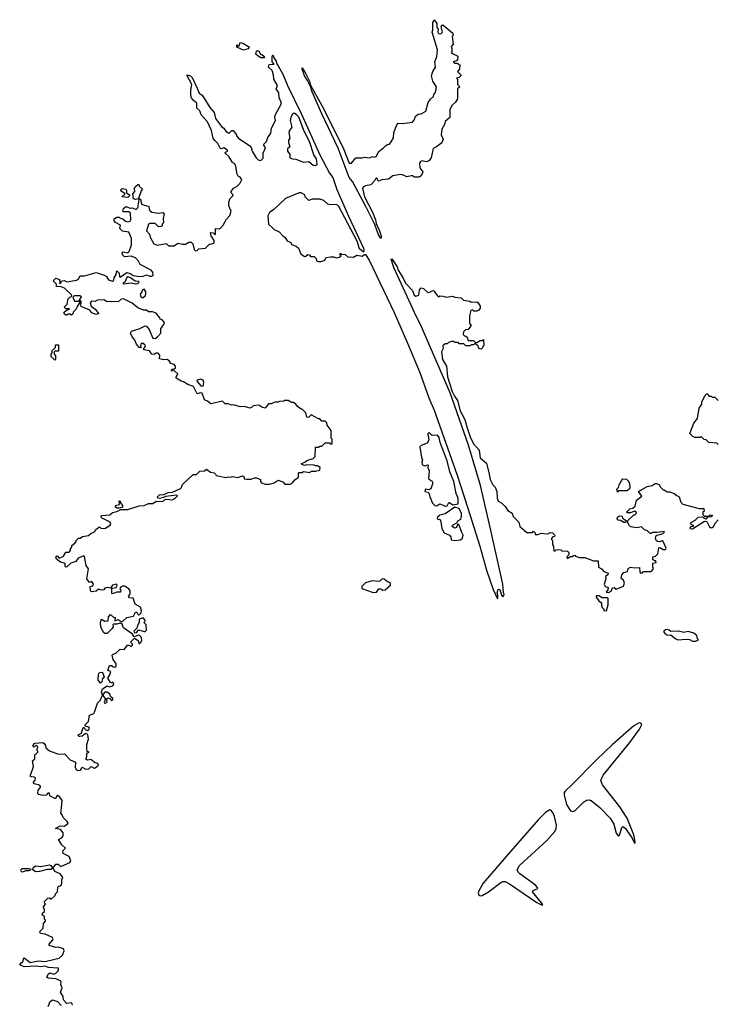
# Model space of a CAD drawing. Extents: x 2219101 to 2444320, y 201258 to 358766.
# Tile 187 of 256: x 2325352 to 2331752, y 301254 to 310280. Entities that reach past the tile are written whole.
import ezdxf

# ---------------------------------------------------------------- set-up
doc = ezdxf.new("R2010")
doc.units = 0

msp = doc.modelspace()

# ---------------------------------------------------------------- linework, layer by layer
at = {"layer": '0CON10XD'}
for points in [[(2328665, 308273.3), (2328645, 308306.7), (2328611.2, 308401.2), (2328528.5, 308568.5), (2328406.1, 308796.1), (2328374.8, 308834.8), (2328272.6, 309102.6), (2328125, 309416), (2328035, 309618.8), (2328018.8, 309668.8), (2327991.1, 309721.1), (2327965, 309766.2), (2327942.9, 309825), (2327945, 309840), (2327975, 309791.2), (2328012, 309715), (2328021.2, 309681.2), (2328125, 309494), (2328319.5, 309105), (2328375, 308963.8), (2328395, 308966.2), (2328437, 309013), (2328493, 309013), (2328515, 309020), (2328565, 309013.3), (2328585, 309026.7), (2328605, 309021.2), (2328622.5, 309025), (2328647, 309073), (2328693, 309107), (2328707.5, 309125), (2328725, 309136.7), (2328745, 309140), (2328760.5, 309159.5), (2328781.7, 309198.3), (2328783, 309247), (2328812.5, 309315), (2328825, 309330), (2328865, 309327.5), (2328955, 309340), (2328973.3, 309365), (2328983.6, 309396.4), (2329006.4, 309413.6), (2329035, 309416.7), (2329079.3, 309440.7), (2329100.5, 309519.5), (2329120, 309550), (2329147.5, 309575), (2329150, 309595), (2329167, 309613), (2329176.7, 309665), (2329141.2, 309715), (2329128.8, 309765), (2329143.3, 309805), (2329167.5, 309845), (2329160, 309895), (2329178.3, 309941.7), (2329186, 310005), (2329136.7, 310165), (2329143, 310187), (2329143.3, 310256.7), (2329155, 310280), (2329177.5, 310245), (2329178.3, 310208.3), (2329190, 310195), (2329187.5, 310165), (2329195, 310152.5), (2329215, 310150), (2329230, 310165), (2329217.5, 310215), (2329225, 310230), (2329235, 310232.5), (2329327, 310157), (2329327.5, 310135), (2329320, 310125), (2329330, 310055), (2329310, 310035), (2329317.5, 310015), (2329317.5, 309985), (2329310, 309975), (2329372.5, 309945), (2329370, 309915), (2329358.3, 309901.7), (2329330, 309895), (2329341.7, 309881.7), (2329365, 309880), (2329390, 309865), (2329387.5, 309825), (2329370, 309805), (2329400, 309775), (2329400, 309765), (2329385, 309750), (2329360, 309745), (2329370, 309735), (2329370, 309685), (2329390, 309665), (2329370, 309645), (2329370, 309555), (2329350, 309525), (2329317, 309493), (2329297.5, 309455), (2329297.5, 309382.5), (2329255, 309346.7), (2329249.5, 309320.5), (2329223.3, 309275), (2329220, 309225), (2329237.5, 309185), (2329225, 309150), (2329177, 309113), (2329145, 309100), (2329127.5, 309015), (2329105, 308987.5), (2329085, 308976.7), (2329045, 308986), (2329030.4, 308979.6), (2329020, 308965), (2329023.1, 308923.1), (2329050, 308885), (2329045, 308866.7), (2329025, 308843.3), (2329015, 308836.7), (2328975, 308836.7), (2328955, 308850), (2328945, 308850), (2328905, 308840.5), (2328865, 308857.8), (2328845, 308860), (2328775, 308848), (2328735, 308817.5), (2328675, 308813.3), (2328645, 308800), (2328637.5, 308805), (2328632.5, 308825), (2328625, 308828.8), (2328615, 308822.5), (2328608.3, 308801.7), (2328573.6, 308766.4), (2328525, 308756.2), (2328505, 308746.7), (2328496.2, 308735), (2328516.9, 308655), (2328590, 308515), (2328616.2, 308445), (2328621.2, 308411.2), (2328654, 308345), (2328671.2, 308285), (2328665, 308273.3)], [(2327405, 310002), (2327350, 310025), (2327343.3, 310035), (2327345, 310050), (2327351.7, 310041.7), (2327365, 310040), (2327375, 310070), (2327400, 310065), (2327450, 310035), (2327456.7, 310025), (2327448.3, 310011.7), (2327405, 310002)], [(2327595, 309930), (2327565, 309930), (2327540, 309945), (2327520, 309965), (2327525, 309990), (2327535, 309996.2), (2327545, 309990), (2327562.5, 309962.5), (2327575, 309960), (2327592.5, 309945), (2327600, 309935), (2327595, 309930)], [(2326301.7, 308538.3), (2326305, 308550), (2326325, 308567.5), (2326365, 308552.5), (2326385, 308556.7), (2326415, 308542.5), (2326425, 308542.5), (2326436.1, 308553.9), (2326447.5, 308627.5), (2326438.3, 308638.3), (2326415, 308631.2), (2326397, 308637), (2326390, 308685), (2326407.5, 308705), (2326410, 308715), (2326402.5, 308725), (2326413, 308747), (2326435, 308770), (2326445, 308770), (2326450, 308755), (2326480, 308725), (2326468.3, 308711.7), (2326441.7, 308641.7), (2326460, 308635), (2326470, 308590), (2326536.4, 308566.4), (2326543.3, 308535), (2326565, 308516.7), (2326625, 308507.5), (2326665, 308512.5), (2326676.4, 308496.4), (2326668.3, 308461.7), (2326671.7, 308418.3), (2326660, 308405), (2326658.3, 308391.7), (2326647, 308383), (2326625, 308382.5), (2326595, 308412.5), (2326545, 308412.5), (2326533.3, 308405), (2326516.7, 308345), (2326542.5, 308315), (2326550, 308285), (2326584.3, 308224.3), (2326615, 308214.3), (2326695, 308227.5), (2326718.3, 308208.3), (2326765, 308207.5), (2326805, 308232.5), (2326845, 308222.5), (2326875, 308222.5), (2326905, 308240), (2326925, 308240), (2326940, 308225), (2326953, 308173), (2326965, 308160), (2326980, 308165), (2326995, 308180), (2327056, 308184), (2327095, 308222.5), (2327116.1, 308223.9), (2327135.9, 308234.1), (2327136.7, 308255), (2327108.3, 308298.3), (2327102.5, 308325), (2327105, 308330), (2327127, 308327), (2327140, 308315), (2327145, 308310), (2327150, 308315), (2327150, 308365), (2327183, 308363), (2327195, 308370), (2327218.6, 308395), (2327250, 308450), (2327280, 308485), (2327292.5, 308525), (2327272.5, 308572.5), (2327270.8, 308605), (2327280.8, 308639.2), (2327307.5, 308665), (2327310, 308675), (2327293, 308693), (2327292.5, 308705), (2327312.5, 308735), (2327346.1, 308753.9), (2327371.7, 308778.3), (2327391.2, 308815), (2327376.4, 308836.4), (2327357, 308847), (2327347.5, 308865), (2327336.7, 308935), (2327325, 308960), (2327305, 308970), (2327271.2, 309025), (2327237.5, 309055), (2327240, 309065), (2327260, 309075), (2327260, 309085), (2327226.1, 309106.1), (2327205, 309097.5), (2327191.7, 309101.7), (2327170, 309145), (2327141.2, 309171.2), (2327128.8, 309195), (2327111.2, 309265), (2327076, 309345), (2327017.7, 309407.7), (2327003.6, 309443.6), (2326978.3, 309468.3), (2326976, 309516), (2326948.3, 309538.3), (2326930, 309565), (2326923.8, 309585), (2326923.8, 309635), (2326932.5, 309685), (2326887.5, 309765), (2326890, 309775), (2326920, 309765), (2326935, 309750), (2326982, 309652), (2326997.5, 309607.5), (2327025, 309587.5), (2327097.5, 309475), (2327135, 309430), (2327150, 309375), (2327202.3, 309302.3), (2327226, 309286), (2327245, 309257.5), (2327265, 309243.3), (2327275, 309240), (2327300, 309265), (2327310, 309265), (2327340, 309225), (2327340, 309215), (2327360, 309195), (2327463, 309123), (2327477, 309107), (2327483.9, 309073.9), (2327522.5, 309015), (2327540, 308995), (2327565, 308990), (2327585, 309010), (2327586, 309055), (2327606.7, 309105), (2327590, 309135), (2327616.1, 309163.9), (2327629.3, 309200.7), (2327655, 309240), (2327663.8, 309285), (2327700, 309355), (2327693.3, 309383.3), (2327696.7, 309405), (2327752, 309505), (2327750.8, 309525), (2327734, 309565), (2327730.5, 309610.5), (2327706.7, 309645), (2327716.4, 309676.4), (2327683.3, 309735), (2327681.2, 309775), (2327670, 309815), (2327634, 309845), (2327641.7, 309868.3), (2327687.5, 309872.5), (2327670, 309895), (2327667.5, 309945), (2327675, 309956.7), (2327687.7, 309927.7), (2327705, 309900), (2327711.2, 309871.2), (2327725, 309856), (2327765, 309779.2), (2327807.9, 309677.9), (2327935, 309420.8), (2328109.1, 309035), (2328194.3, 308874.3), (2328225, 308833.1), (2328262.3, 308722.3), (2328367.4, 308477.4), (2328505, 308186), (2328510, 308165), (2328505, 308150), (2328470.7, 308180.7), (2328448.5, 308248.5), (2328277.5, 308575), (2328255, 308586.2), (2328205, 308582), (2328178, 308588), (2328143.6, 308623.6), (2328105, 308633.8), (2328035, 308633.3), (2328005, 308622.5), (2327972.5, 308655), (2327967.5, 308675), (2327935, 308693.8), (2327915, 308693.8), (2327789.6, 308640.4), (2327685, 308538.8), (2327645, 308513.3), (2327628.3, 308481.7), (2327634, 308405), (2327675, 308367.5), (2327686.4, 308356.4), (2327732.5, 308335), (2327765, 308300), (2327785, 308287.5), (2327805, 308252.5), (2327838.3, 308238.3), (2327845, 308220), (2327890, 308205), (2327910, 308185), (2327930, 308135), (2327965, 308110), (2327978.3, 308111.7), (2327995, 308127.5), (2328010, 308125), (2328020, 308110), (2328055, 308110), (2328071.7, 308091.7), (2328075, 308070), (2328093.6, 308063.6), (2328115, 308062.5), (2328148.3, 308071.7), (2328165, 308100), (2328205, 308107.5), (2328235, 308107.5), (2328255, 308097.5), (2328287, 308103), (2328300, 308115), (2328290, 308125), (2328295, 308140), (2328305, 308130), (2328337, 308127), (2328365, 308102.5), (2328385, 308107.5), (2328415, 308102.5), (2328445, 308122.5), (2328495, 308112.5), (2328515, 308127.5), (2328525, 308126.2), (2328557.3, 308075), (2328786.1, 307596.1), (2328910.4, 307315), (2329024.5, 307045), (2329106.9, 306815), (2329155, 306701.2), (2329364.6, 306105), (2329463, 305803), (2329573.1, 305453.1), (2329635, 305233.3), (2329696.7, 305055), (2329735, 304970), (2329740, 304975), (2329740, 305005), (2329732.5, 305025), (2329741.7, 305058.3), (2329757, 305057), (2329773, 305003), (2329785, 304990), (2329795, 305000), (2329796.4, 305013.6), (2329790, 305025), (2329783.3, 305105), (2329672.2, 305612.2), (2329579.9, 306009.9), (2329470.9, 306380.9), (2329300, 306860), (2329179.2, 307140.8), (2329030, 307485), (2328992.7, 307555), (2328785, 308008.8), (2328760, 308085), (2328765, 308086.7), (2328814, 308015), (2328823.4, 307983.4), (2328867.5, 307917.5), (2328890.6, 307865), (2328955, 307797.5), (2328970, 307755), (2328985, 307746), (2329013.3, 307755), (2329018.8, 307805), (2329035, 307823.3), (2329057.5, 307815), (2329095, 307780), (2329120, 307785), (2329143.6, 307796.4), (2329155, 307792.5), (2329180.7, 307750.7), (2329195, 307740), (2329205, 307747.5), (2329233, 307747), (2329265, 307737.5), (2329323, 307747), (2329345, 307736.7), (2329401.7, 307731.7), (2329425, 307707.5), (2329481.7, 307698.3), (2329495, 307690), (2329545, 307693.3), (2329557.5, 307685), (2329576.7, 307655), (2329576.7, 307635), (2329565, 307617.5), (2329545, 307607.5), (2329518.3, 307608.3), (2329505, 307620), (2329490, 307615), (2329477.5, 307565), (2329480, 307495), (2329490, 307485), (2329490, 307475), (2329465, 307440), (2329443, 307437), (2329425, 307420), (2329420, 307395), (2329431.7, 307381.7), (2329445, 307380), (2329458.3, 307368.3), (2329465, 307340), (2329515, 307340), (2329535, 307320), (2329545, 307320), (2329575, 307340), (2329595, 307340), (2329608.3, 307348.3), (2329610, 307295), (2329600, 307285), (2329598.3, 307271.7), (2329585, 307260), (2329571.7, 307261.7), (2329560, 307275), (2329558.3, 307288.3), (2329535, 307310), (2329525, 307310), (2329515, 307300), (2329495, 307300), (2329485, 307290), (2329445, 307290), (2329427, 307307), (2329385, 307310), (2329375, 307320), (2329345, 307320), (2329335, 307330), (2329315, 307330), (2329285, 307320), (2329275, 307310), (2329255, 307307.5), (2329235, 307290), (2329237.5, 307265), (2329222.5, 307235), (2329231.2, 307165), (2329267.5, 307105), (2329278, 307005), (2329320.8, 306870.8), (2329339.8, 306829.8), (2329368.6, 306788.6), (2329394.4, 306695), (2329434.4, 306615), (2329455, 306547.5), (2329484.3, 306455), (2329515, 306393.3), (2329566.2, 306335), (2329575, 306262.5), (2329633.3, 306215), (2329660, 306115), (2329666.7, 306065), (2329693.3, 306015), (2329713.3, 305995), (2329730, 305955), (2329731.2, 305895), (2329742.5, 305865), (2329775, 305847.5), (2329806.4, 305816.4), (2329830.7, 305780.7), (2329870, 305755), (2329880, 305725), (2329930, 305675), (2329940, 305635), (2330005, 305580), (2330055, 305580), (2330065, 305590), (2330080, 305575), (2330080, 305560), (2330105, 305560), (2330135, 305572.5), (2330185, 305567.5), (2330205, 305570), (2330215, 305580), (2330240, 305575), (2330260, 305555), (2330258.3, 305541.7), (2330241.7, 305538.3), (2330230, 305525), (2330230, 305515), (2330240, 305505), (2330240, 305465), (2330250, 305455), (2330251.7, 305411.7), (2330265, 305410), (2330275, 305420), (2330295, 305422.5), (2330315, 305420), (2330325, 305410), (2330378.3, 305408.3), (2330390, 305395), (2330390, 305375), (2330370, 305355), (2330375, 305340), (2330405, 305360), (2330425, 305360), (2330431.7, 305368.3), (2330445, 305370), (2330451.7, 305361.7), (2330488.3, 305348.3), (2330535, 305350), (2330615, 305320), (2330658.3, 305318.3), (2330661.7, 305261.7), (2330690, 305245), (2330711.7, 305221.7), (2330750, 305205), (2330748.3, 305191.7), (2330727.5, 305175), (2330728.8, 305155), (2330713.9, 305106.1), (2330723.6, 305083.6), (2330745, 305077.5), (2330749.3, 305069.3), (2330747, 305053), (2330731.7, 305031.7), (2330755, 305030)], [(2328065, 308944.2), (2328080, 308955), (2328074.4, 309005), (2328051.3, 309041.3), (2328012.5, 309155), (2327954.5, 309274.5), (2327911.9, 309385), (2327895, 309406), (2327875, 309420), (2327865, 309420), (2327855, 309412.5), (2327841.2, 309385), (2327833.8, 309355), (2327847.5, 309295), (2327826.7, 309265), (2327822.5, 309245), (2327830, 309195), (2327817.5, 309175), (2327817.5, 309155), (2327830, 309115), (2327810, 309095), (2327810, 309075), (2327830, 309045), (2327830, 309015), (2327853.9, 309003.9), (2327885, 309002.5), (2327955, 308972.5), (2328005, 308980), (2328045, 308946.7), (2328065, 308944.2)], [(2326345, 308650), (2326290, 308655), (2326320, 308685), (2326280.7, 308710.7), (2326283.6, 308726.4), (2326295, 308732.5), (2326326.4, 308726.4), (2326332.5, 308715), (2326331.7, 308691.7), (2326360, 308675), (2326360, 308665), (2326345, 308650)], [(2325977, 303727), (2325955, 303736.7), (2325925, 303713.3), (2325905, 303707.5), (2325895, 303710), (2325887.5, 303725), (2325919.5, 303740.5), (2325935, 303790), (2325945, 303790), (2325954, 303774), (2325973.6, 303763.6), (2325988.3, 303771.7), (2325993.3, 303785), (2325987.5, 303795), (2325952.5, 303802.5), (2325952.5, 303815), (2325983.9, 303846.1), (2325992.5, 303905), (2326031.2, 303918.8), (2326039.5, 303930.5), (2326067.5, 304015), (2326090, 304040), (2326111.7, 304088.3), (2326104.4, 304115), (2326112.9, 304147.1), (2326155, 304173.3), (2326175, 304163.3), (2326207, 304173), (2326216.4, 304193.6), (2326206.7, 304206.7), (2326195, 304200), (2326185, 304202.5), (2326160, 304245), (2326180, 304275), (2326190, 304305), (2326160, 304315), (2326175, 304360), (2326195, 304360), (2326201.7, 304351.7), (2326225, 304343.3), (2326236.7, 304355), (2326236.2, 304375), (2326210, 304415), (2326200, 304455), (2326210, 304465), (2326235, 304472.5), (2326275, 304510), (2326310, 304505), (2326343, 304547), (2326355, 304547.5), (2326375, 304532.5), (2326386.7, 304545), (2326387.5, 304555), (2326370, 304575), (2326405, 304610), (2326438.8, 304588.8), (2326445, 304560), (2326455, 304560), (2326473.8, 304585), (2326470, 304615), (2326455, 304632.5), (2326445, 304637.5), (2326401.7, 304621.7), (2326387.5, 304647.5), (2326303.3, 304705), (2326296.7, 304725), (2326295, 304740), (2326275, 304747.5), (2326245, 304737.5), (2326215, 304740), (2326208.3, 304731.7), (2326210, 304715), (2326197.5, 304695), (2326155, 304652.5), (2326133, 304653), (2326122, 304662), (2326097.5, 304715), (2326093.6, 304753.6), (2326102.5, 304785), (2326135, 304767.5), (2326165, 304770), (2326167.5, 304805), (2326185, 304826.7), (2326215, 304800), (2326228.3, 304798.3), (2326225, 304770), (2326255, 304782.5), (2326283, 304763), (2326295, 304762.5), (2326335, 304800), (2326397, 304813), (2326415, 304847.5), (2326428.3, 304848.3), (2326435, 304830), (2326443, 304823), (2326450, 304825), (2326466, 304844), (2326469.1, 304860.9), (2326460, 304895), (2326411.7, 304921.7), (2326395, 304976.2), (2326360.7, 304980.7), (2326350, 304995), (2326366.7, 305015), (2326366, 305045), (2326355, 305061.2), (2326315, 305086.2), (2326295, 305087.5), (2326277.5, 305075), (2326272.5, 305065), (2326280, 305045), (2326277, 305033), (2326245, 305032.5), (2326205, 305017.5), (2326197.5, 305025), (2326198.3, 305061.7), (2326202.5, 305067.5), (2326237.5, 305075), (2326247.5, 305095), (2326236.2, 305106.2), (2326205, 305096), (2326185, 305070), (2326153.9, 305076.1), (2326135, 305067.5), (2326125, 305053.3), (2326105, 305050), (2326075, 305060), (2326055, 305042.5), (2326010, 305035), (2326002.5, 305045), (2326000, 305085), (2326025, 305090), (2326030, 305105), (2326015, 305130), (2325991.7, 305121.7), (2325970, 305155), (2325982.5, 305245), (2325962, 305275), (2325947.5, 305357.5), (2325940, 305365), (2325890, 305345), (2325866.1, 305313.9), (2325823, 305297), (2325786.4, 305263.6), (2325775, 305260), (2325768.3, 305268.3), (2325770, 305295), (2325719.3, 305309.3), (2325695, 305330), (2325683.8, 305345), (2325690, 305365), (2325696.4, 305366.4), (2325715, 305342.5), (2325755, 305362.5), (2325770, 305385), (2325771.7, 305398.3), (2325805, 305400), (2325820, 305415), (2325820, 305435), (2325830, 305445), (2325831.7, 305458.3), (2325858.3, 305481.7), (2325870, 305495), (2325870, 305505), (2325893, 305527), (2325911.7, 305528.3), (2325928.3, 305541.7), (2325985, 305550), (2326005, 305570), (2326040, 305585), (2326050, 305605), (2326085, 305630), (2326098.3, 305618.3), (2326133.6, 305616.4), (2326182.5, 305645), (2326190, 305655), (2326183, 305673), (2326103.3, 305713.3), (2326100, 305725), (2326107.5, 305735), (2326179.3, 305740.7), (2326205, 305762.5), (2326245, 305770), (2326280.8, 305789.2), (2326345, 305791.2), (2326447.3, 305822.7), (2326495, 305826.2), (2326535, 305843.8), (2326575, 305843.3), (2326605, 305867.5), (2326665, 305862.5), (2326681.2, 305878.8), (2326695, 305883.3), (2326751.7, 305878.3), (2326780, 305895), (2326800, 305915), (2326795, 305920), (2326690.7, 305909.3), (2326671.7, 305898.3), (2326635, 305891.2), (2326620, 305895), (2326616.7, 305905), (2326635, 305924), (2326675, 305926.7), (2326714.4, 305945.6), (2326755, 305948.8), (2326827, 305983), (2326837, 305993), (2326845, 306020), (2326945, 306110), (2326975, 306110), (2327005, 306140), (2327047, 306143), (2327065, 306160), (2327103, 306133), (2327137, 306127), (2327150, 306115), (2327155, 306100), (2327245, 306082.5), (2327265, 306090), (2327285, 306086.7), (2327305, 306092), (2327355, 306082.5), (2327395, 306098.8), (2327410, 306095), (2327411.7, 306071.7), (2327435, 306068.8), (2327475, 306068), (2327505, 306080), (2327525, 306079.2), (2327560, 306065), (2327560, 306045), (2327570, 306035), (2327605, 306022.5), (2327645, 306022.5), (2327687, 306033), (2327725, 306057.5), (2327765, 306042.5), (2327785, 306022.5), (2327835, 306022.5), (2327856.4, 306033.6), (2327875, 306062.5), (2327910, 306085), (2327910, 306125), (2327915, 306130), (2327945, 306130), (2327955, 306137.5), (2328015, 306130), (2328025, 306140), (2328065, 306140), (2328105, 306150), (2328110, 306175), (2328085, 306190), (2328065, 306190), (2328055, 306197.5), (2327985, 306200), (2327965, 306192.5), (2327941.7, 306201.7), (2327938.3, 306211.7), (2327966.7, 306223.3), (2327985, 306240), (2328045, 306257.5), (2328062.5, 306275), (2328065, 306360), (2328095, 306360), (2328105, 306370), (2328125, 306370), (2328155, 306400), (2328195, 306400), (2328205, 306390), (2328218.3, 306391.7), (2328220, 306435), (2328210, 306445), (2328210, 306515), (2328171.7, 306561.7), (2328170, 306585), (2328155, 306600), (2328125, 306600), (2328105, 306620), (2328095, 306620), (2328025, 306656.7), (2328005, 306637.5), (2327995, 306632.5), (2327985, 306637.5), (2327976.1, 306676.1), (2327945, 306710), (2327935, 306710), (2327900, 306735), (2327886.4, 306756.4), (2327865, 306770), (2327845, 306770), (2327815, 306790), (2327785, 306790), (2327775, 306782.5), (2327735, 306780), (2327725, 306772.5), (2327695, 306772.5), (2327655, 306757.5), (2327635, 306757.5), (2327605, 306720), (2327575, 306727.5), (2327545, 306747.5), (2327495, 306740), (2327480, 306725), (2327465, 306720), (2327415, 306732.5), (2327375, 306730), (2327315, 306750), (2327295, 306747.5), (2327265, 306757.5), (2327238.3, 306758.3), (2327213, 306783), (2327105, 306757.5), (2327075, 306782.5), (2327047.5, 306795), (2327025, 306856.2), (2327009.3, 306860.7), (2326985, 306850), (2326977, 306857), (2326947.3, 306917.3), (2326895.8, 306935.8), (2326855, 306960.8), (2326832.5, 306965), (2326787.5, 306995), (2326786.7, 307005), (2326803.3, 307035), (2326775, 307057.5), (2326742.5, 307062.5), (2326755, 307077.5), (2326765, 307077.5), (2326780.7, 307089.3), (2326783.3, 307105), (2326768.8, 307118.8), (2326739.5, 307129.5), (2326722.7, 307152.7), (2326705, 307163.8), (2326672.5, 307162.5), (2326635, 307170), (2326637.5, 307205), (2326621.7, 307221.7), (2326605, 307223.3), (2326585, 307212), (2326565, 307213.3), (2326543.6, 307243.6), (2326490, 307255), (2326490, 307265), (2326506.7, 307285), (2326504, 307295), (2326485, 307312.5), (2326475, 307313.8), (2326462.5, 307305), (2326460, 307285), (2326467.5, 307272.5), (2326450, 307275), (2326423.3, 307305), (2326405, 307347.5), (2326385, 307373.3), (2326370, 307405), (2326377.5, 307425), (2326450, 307445), (2326505, 307472.5), (2326515, 307470), (2326541.2, 307441.2), (2326575, 307360), (2326595, 307358.8), (2326620, 307375), (2326647.5, 307405), (2326647.5, 307445), (2326678.3, 307491.7), (2326680, 307505), (2326658.3, 307528.3), (2326640, 307535), (2326638.3, 307548.3), (2326605, 307590), (2326571.7, 307601.7), (2326535, 307603.3), (2326517, 307617), (2326488.3, 307618.3), (2326435, 307640), (2326385, 307682.5), (2326305, 307722.5), (2326283, 307717), (2326255, 307692.5), (2326225, 307696.7), (2326195, 307692.5), (2326185, 307697.5), (2326155, 307692.5), (2326125, 307712.5), (2326065, 307707.5), (2326045, 307697.5), (2326011.7, 307698.3), (2326000, 307685), (2326007.5, 307655), (2326046.4, 307626.4), (2326080, 307585), (2326055, 307577.5), (2326015, 307592.5), (2325997, 307617), (2325915, 307650), (2325910, 307675), (2325917, 307683), (2325917, 307697), (2325900, 307710), (2325900, 307685), (2325878.3, 307651.7), (2325870, 307625), (2325841.7, 307598.3), (2325840, 307585), (2325828.3, 307571.7), (2325815, 307580), (2325795, 307580), (2325785, 307570), (2325775, 307572.5), (2325760, 307585), (2325761.7, 307598.3), (2325781.7, 307618.3), (2325810, 307625), (2325805, 307630), (2325775, 307630), (2325760, 307645), (2325788.3, 307671.7), (2325798.3, 307721.7), (2325813, 307737), (2325828.3, 307741.7), (2325830, 307755), (2325765, 307817.5), (2325731.7, 307831.7), (2325690, 307835), (2325690, 307855), (2325660, 307885), (2325685, 307910), (2325718.3, 307898.3), (2325720, 307865), (2325725, 307860), (2325740, 307885), (2325765, 307890), (2325785, 307877.5), (2325875, 307893.3), (2325892.5, 307905), (2325907.5, 307932.5), (2325948.3, 307931.7), (2326055, 307963.3), (2326128.3, 307938.3), (2326147.5, 307925), (2326167.5, 307895), (2326205, 307882), (2326217.3, 307892.7), (2326220, 307915), (2326238.8, 307945), (2326245, 307977.5), (2326265, 307957.5), (2326266.7, 307926.7), (2326275, 307920), (2326335, 307961.2), (2326365, 307954), (2326395, 307934), (2326455, 307927.1), (2326485, 307929.4), (2326515, 307940), (2326545, 307927.5), (2326565, 307927.5), (2326577.5, 307935), (2326573.3, 307965), (2326557.5, 307985), (2326457, 308037), (2326442.5, 308065), (2326415, 308096.2), (2326375, 308111.2), (2326315, 308107.5), (2326296.7, 308125), (2326294, 308146), (2326299.3, 308150.7), (2326345, 308143.3), (2326355.9, 308154.1), (2326376.7, 308215), (2326377.5, 308275), (2326353, 308333), (2326295, 308342.5), (2326270, 308365), (2326277.5, 308395), (2326231.7, 308421.7), (2326220, 308435), (2326220, 308455), (2326245, 308470), (2326265, 308470), (2326275, 308460), (2326300, 308455), (2326323, 308433), (2326345, 308427.5), (2326366.4, 308433.6), (2326372.5, 308445), (2326370, 308505), (2326355, 308517.5), (2326305, 308520), (2326300, 308525), (2326301.7, 308538.3)], [(2326415, 307857.5), (2326435, 307862), (2326450, 307875), (2326445, 307880), (2326413, 307883), (2326367.5, 307915), (2326345, 307922.5), (2326334.1, 307915.9), (2326317.5, 307872.5), (2326300, 307865), (2326305, 307860), (2326375, 307867.5), (2326415, 307857.5)], [(2326485, 307733.8), (2326505, 307750), (2326510, 307765), (2326510, 307785), (2326495, 307810), (2326475, 307800), (2326472.5, 307785), (2326457.5, 307765), (2326465, 307743.3), (2326475, 307733.8), (2326485, 307733.8)], [(2325885, 307700), (2325900, 307710), (2325918.3, 307738.3), (2325905, 307750), (2325851.7, 307748.3), (2325840, 307735), (2325855, 307700), (2325885, 307700)], [(2325675, 307160), (2325641.7, 307191.7), (2325640, 307215), (2325650, 307225), (2325651.7, 307248.3), (2325680, 307275), (2325681.7, 307298.3), (2325705, 307300), (2325710, 307295), (2325708.3, 307241.7), (2325675, 307240), (2325670, 307235), (2325670, 307215), (2325680, 307205), (2325680, 307165), (2325675, 307160)], [(2327035, 306920), (2327042, 306955), (2327034.2, 306974.2), (2327015, 306983.8), (2326980, 306975), (2326977.5, 306965), (2327015, 306923.8), (2327035, 306920)], [(2331760, 306385), (2331748.3, 306398.3), (2331673.6, 306403.6), (2331648.3, 306428.3), (2331631.7, 306431.7), (2331605, 306460), (2331595, 306450), (2331545, 306450), (2331530, 306455), (2331500, 306485), (2331535, 306580), (2331570, 306625), (2331585, 306720), (2331610, 306755), (2331610, 306775), (2331633.3, 306825), (2331655, 306850), (2331665, 306850), (2331675, 306830), (2331695, 306830), (2331705, 306820), (2331728.3, 306818.3), (2331758.3, 306788.3)], [(2329255, 305820), (2329275, 305822.5), (2329287.5, 305852.5), (2329295, 305853.3), (2329326.4, 305833.6), (2329375, 305842.5), (2329374.4, 305895), (2329357.1, 305937.1), (2329333.5, 306045), (2329296.7, 306135), (2329273.5, 306235), (2329208, 306405), (2329199.1, 306449.1), (2329185, 306472.5), (2329135, 306467.5), (2329111.7, 306491.7), (2329105, 306492.5), (2329097, 306483), (2329106.7, 306425), (2329091.2, 306398.8), (2329034.4, 306375.6), (2329023.8, 306365), (2329037.5, 306267.5), (2329047.5, 306245), (2329041.4, 306225), (2329043.8, 306203.8), (2329065, 306190), (2329098.3, 306198.3), (2329097.5, 306175), (2329107.5, 306145), (2329102.5, 306075), (2329122.5, 306055), (2329132.5, 306052.5), (2329142.5, 306035), (2329125, 305980), (2329105, 305970), (2329075, 305977.5), (2329070, 305955), (2329095, 305950), (2329110, 305935), (2329113.8, 305905), (2329138.5, 305848.5), (2329164.3, 305824.3), (2329182.7, 305827.3), (2329205, 305842.5), (2329238, 305828), (2329255, 305820)], [(2330755, 305030), (2330777.5, 305042.5), (2330788.8, 305071.2), (2330805, 305073.3), (2330825, 305060), (2330892, 305088), (2330901.2, 305115), (2330890.5, 305140.5), (2330868.3, 305158.3), (2330875, 305190), (2330895, 305212.5), (2330927.5, 305222.5), (2330935, 305250), (2330955, 305262.5), (2330995, 305256.2), (2331038.3, 305258.3), (2331040, 305215), (2331045, 305210), (2331065, 305210), (2331075, 305220), (2331145, 305220), (2331167.5, 305245), (2331160, 305265), (2331161.7, 305298.3), (2331190, 305305), (2331188.3, 305318.3), (2331175, 305320), (2331161.7, 305331.7), (2331160, 305355), (2331185, 305362.5), (2331206.1, 305383.9), (2331215, 305438.8), (2331225, 305441.2), (2331255, 305422), (2331275, 305423.8), (2331281.2, 305435), (2331255, 305496.7), (2331245, 305503.3), (2331225, 305494.2), (2331202.5, 305495), (2331193, 305503), (2331186, 305525), (2331186.4, 305543.6), (2331196.2, 305553.8), (2331240, 305565), (2331260, 305575), (2331267, 305587), (2331197.5, 305577.5), (2331155, 305580), (2331145, 305570), (2331135, 305570), (2331110, 305595), (2331083, 305603), (2331055, 305630), (2331015, 305622.5), (2330955, 305630), (2330941.7, 305641.7), (2330940, 305655), (2330930, 305665), (2330931.7, 305688.3), (2330985, 305740), (2330995, 305740), (2331010, 305755), (2331005, 305770), (2330985, 305772.5), (2330955, 305760), (2330925, 305760), (2330920, 305765), (2330950, 305795), (2330977, 305803), (2330998.3, 305821.7), (2331010, 305875), (2331058.3, 305911.7), (2331030, 305955), (2331108.3, 306001.7), (2331155, 306010), (2331183, 306027), (2331195, 306027.5), (2331220, 306015), (2331225, 306000), (2331255, 305970), (2331265, 305970), (2331293, 305953), (2331315, 305952.5), (2331355, 305937.5), (2331381.7, 305918.3), (2331402.5, 305905), (2331418.3, 305858.3), (2331435, 305840), (2331585, 305797.5), (2331628.3, 305798.3), (2331630, 305775), (2331620, 305765), (2331620, 305745), (2331635, 305730), (2331675, 305730), (2331685, 305740), (2331710, 305735), (2331695, 305722.5), (2331661.7, 305718.3), (2331645, 305700), (2331615, 305720), (2331573.9, 305716.1), (2331545, 305690), (2331503.8, 305665), (2331511.7, 305651.7), (2331530, 305645), (2331530, 305635), (2331505, 305630), (2331500, 305615), (2331525, 305612.5), (2331635, 305682.5), (2331655, 305680), (2331680, 305630), (2331692.5, 305622.5), (2331705, 305624), (2331717.1, 305632.9), (2331735, 305667.5), (2331760, 305695)], [(2330835, 305950), (2330830, 305975), (2330845, 305990), (2330850, 306015), (2330875, 306060), (2330885, 306070), (2330918.3, 306068.3), (2330938.3, 306048.3), (2330947, 306027), (2330950, 305995), (2330945, 305980), (2330925, 305960), (2330845, 305960), (2330835, 305950)], [(2326245, 305801.2), (2326227.5, 305815), (2326241.7, 305828.3), (2326267.5, 305835), (2326265, 305870), (2326275, 305867.5), (2326280, 305845), (2326296.7, 305825), (2326295, 305812.5), (2326265, 305803.3), (2326245, 305801.2)], [(2329345, 305506.5), (2329395, 305512.5), (2329414.2, 305525.8), (2329421.2, 305555), (2329404.2, 305585), (2329385, 305647.5), (2329372.5, 305657.5), (2329358.8, 305625), (2329345, 305618), (2329320, 305635), (2329324, 305646), (2329362.5, 305667.5), (2329372.5, 305685), (2329397.8, 305702.2), (2329405.8, 305725), (2329405, 305752.5), (2329385, 305800), (2329345, 305811.2), (2329255, 305750), (2329205, 305738.1), (2329185, 305718.8), (2329182, 305705), (2329213.8, 305693.8), (2329224.3, 305614.3), (2329247.5, 305575), (2329295, 305553.8), (2329306.2, 305536.2), (2329311.7, 305511.7), (2329345, 305506.5)], [(2330905, 305670), (2330895, 305670), (2330865, 305690), (2330841.7, 305691.7), (2330832.5, 305705), (2330835, 305720), (2330855, 305732.5), (2330878.3, 305728.3), (2330881.7, 305711.7), (2330920, 305685), (2330905, 305670)], [(2328595, 305027.5), (2328625, 305032.5), (2328648.3, 305061.7), (2328665, 305062.5), (2328685, 305050), (2328705, 305052), (2328752.5, 305095), (2328755, 305110), (2328740, 305125), (2328725, 305127.5), (2328695, 305152.5), (2328685, 305153.3), (2328675, 305152.5), (2328656.4, 305133.6), (2328645, 305130), (2328585, 305136.7), (2328525, 305117.5), (2328490, 305085), (2328490, 305065), (2328595, 305027.5)], [(2330735, 304860), (2330750, 304915), (2330750, 304975), (2330745, 304980), (2330695, 304980), (2330665, 304997.5), (2330641.7, 304998.3), (2330640, 304985), (2330663.6, 304953.6), (2330690, 304935), (2330688.3, 304908.3), (2330695, 304890), (2330710, 304875), (2330710, 304865), (2330735, 304860)], [(2326425, 304660), (2326443, 304687), (2326495, 304670.8), (2326505, 304670.8), (2326516.4, 304683.6), (2326511.7, 304731.7), (2326490, 304755), (2326502.5, 304765), (2326503.3, 304775), (2326485.9, 304795.9), (2326450, 304785), (2326450, 304755), (2326436.1, 304733.9), (2326427, 304703), (2326400, 304675), (2326401.7, 304661.7), (2326425, 304660)], [(2331555, 304582.5), (2331580, 304595), (2331570, 304605), (2331562.5, 304635), (2331535, 304657.5), (2331485, 304670), (2331445, 304662.5), (2331395, 304673.3), (2331325, 304670), (2331310, 304685), (2331295, 304690), (2331275, 304686.7), (2331262.5, 304675), (2331262.5, 304665), (2331275, 304647.5), (2331295, 304637.5), (2331325, 304640), (2331366.4, 304606.4), (2331390, 304595), (2331465, 304600), (2331497, 304597), (2331525, 304582.5), (2331555, 304582.5)], [(2326095, 304197.5), (2326073.8, 304225), (2326074.1, 304275.9), (2326084.2, 304295.8), (2326105, 304300), (2326112.5, 304295), (2326127.5, 304255), (2326110, 304235), (2326105, 304210), (2326095, 304197.5)], [(2326135, 304012.5), (2326156.2, 304025), (2326150, 304055), (2326165, 304062.5), (2326178.3, 304058.3), (2326195, 304037.5), (2326206.7, 304045), (2326207, 304057), (2326187, 304077), (2326178.3, 304098.3), (2326155, 304116.2), (2326134.2, 304115.8), (2326116.7, 304095), (2326122.5, 304075), (2326140, 304055), (2326127.5, 304025), (2326135, 304012.5)], [(2330995, 302727.5), (2330997.5, 302742.5), (2330985, 302808), (2330925, 302960.9), (2330858.9, 303065), (2330700, 303265), (2330682.4, 303305), (2330704.1, 303355), (2330948.8, 303655), (2331038.8, 303775), (2331058.3, 303818.3), (2331050.7, 303830.7), (2331035, 303833.8), (2330985, 303805.3), (2330787.3, 303632.7), (2330643.9, 303496.1), (2330415, 303261.8), (2330358.1, 303211.9), (2330347.3, 303195), (2330345.9, 303175), (2330367.3, 303085), (2330405, 303028.3), (2330425, 303021.9), (2330449.3, 303030.7), (2330525, 303107.1), (2330551.1, 303125), (2330575, 303128.4), (2330595, 303121), (2330675, 303058.9), (2330768.7, 302958.7), (2330801.4, 302905), (2330825, 302822.5), (2330840.7, 302800.7), (2330845, 302797.5), (2330855.7, 302805), (2330876.6, 302873.4), (2330885, 302884), (2330907.9, 302867.9), (2330964.6, 302784.6), (2330995, 302727.5)], [(2325835.6, 301244.4), (2325835, 301256.7), (2325825, 301268), (2325785, 301260), (2325754.1, 301294.1), (2325752.5, 301325), (2325726.7, 301365), (2325741.2, 301405), (2325730, 301435), (2325733.3, 301455), (2325727.7, 301467.7), (2325685, 301486.7), (2325615, 301492.5), (2325602.5, 301502.5), (2325615, 301530), (2325628.3, 301541.7), (2325665, 301531.2), (2325685, 301540), (2325707.5, 301565), (2325710, 301585), (2325615, 301590), (2325585, 301603.3), (2325545, 301596), (2325505, 301604.3), (2325395, 301597.8), (2325352.5, 301615), (2325365, 301633.3), (2325385.8, 301645), (2325387.5, 301675), (2325395, 301680), (2325447.3, 301637.3), (2325525, 301653.1), (2325585, 301647.1), (2325675, 301667.1), (2325715, 301676.2), (2325745.5, 301704.5), (2325760, 301745), (2325758, 301755), (2325745, 301766), (2325705, 301776.7), (2325685, 301773.3), (2325623.3, 301793.3), (2325623.3, 301805), (2325657.5, 301845), (2325660, 301855), (2325653.3, 301865), (2325585, 301896.2), (2325545, 301903.8), (2325537.5, 301915), (2325540, 301925), (2325568.3, 301951.7), (2325570, 301995), (2325590, 302015), (2325590, 302025), (2325580, 302035), (2325580, 302055), (2325560, 302075), (2325561.7, 302088.3), (2325580, 302105), (2325580, 302125), (2325570, 302135), (2325570, 302145), (2325590, 302175), (2325580, 302185), (2325580, 302195), (2325611.7, 302228.3), (2325625, 302230), (2325631.7, 302221.7), (2325645, 302220), (2325678.3, 302251.7), (2325680, 302265), (2325700, 302285), (2325703, 302327), (2325711.7, 302338.3), (2325725, 302340), (2325735, 302350), (2325740, 302365), (2325740, 302395), (2325747.5, 302415), (2325737.5, 302435), (2325725, 302450), (2325675, 302470), (2325660, 302505), (2325685, 302538.9), (2325705, 302537.1), (2325725, 302520), (2325735, 302520), (2325812.5, 302555), (2325821.7, 302568.3), (2325807.7, 302607.7), (2325750, 302635), (2325749.3, 302660.7), (2325773.3, 302685), (2325740, 302715), (2325707.5, 302765), (2325739.3, 302780.7), (2325751.7, 302798.3), (2325752.5, 302825), (2325726.1, 302856.1), (2325680, 302865), (2325725, 302891.2), (2325765, 302886.2), (2325797, 302913), (2325789.3, 302929.3), (2325750, 302965), (2325741.7, 302991.7), (2325730, 303005), (2325737.5, 303055), (2325743, 303123), (2325715, 303162.5), (2325703, 303167), (2325691.7, 303158.3), (2325685, 303140), (2325675, 303140), (2325630, 303165), (2325625, 303190), (2325611.7, 303188.3), (2325595, 303170), (2325565, 303167.5), (2325527.5, 303177.5), (2325518.3, 303188.3), (2325521.2, 303215), (2325543.3, 303245), (2325542.5, 303255), (2325526.4, 303266.4), (2325483.8, 303273.8), (2325478.3, 303291.7), (2325495, 303310), (2325497, 303327), (2325487, 303337), (2325458.3, 303338.3), (2325450, 303345), (2325480, 303435), (2325470, 303485), (2325490, 303505), (2325490, 303545), (2325505, 303550), (2325520, 303565), (2325520, 303575), (2325510, 303585), (2325520, 303615), (2325505, 303630), (2325485, 303610), (2325473.6, 303626.4), (2325493, 303647), (2325565, 303652.5), (2325577.5, 303645), (2325590, 303625), (2325592.5, 303605), (2325625, 303576.2), (2325708.3, 303548.3), (2325765, 303550), (2325816.2, 303495), (2325863.3, 303475), (2325860, 303425), (2325873.8, 303403.8), (2325885, 303398.1), (2325909.1, 303400.9), (2325925, 303427.5), (2325958.1, 303408.1), (2325987.3, 303412.7), (2326007, 303433), (2326035, 303420), (2326045, 303421.2), (2326075.8, 303445), (2326070.6, 303460.6), (2326045, 303468.8), (2326005, 303498), (2325975, 303491.2), (2325960.7, 303500.7), (2325970, 303525), (2325970, 303555), (2325990, 303565), (2325971.7, 303571.7), (2325967.5, 303595), (2325967.5, 303635), (2325982.5, 303685), (2325977, 303727)], [(2330145, 302163.8), (2330150, 302165), (2330140, 302185), (2330056.9, 302285), (2330062, 302298), (2330105.9, 302314.1), (2330103.8, 302325), (2330084.3, 302345), (2329939.9, 302449.9), (2329924.8, 302465), (2329917, 302485), (2329936.8, 302525), (2330187.6, 302755), (2330262.5, 302837.5), (2330274.6, 302865.4), (2330276.8, 302895), (2330259.5, 302975), (2330246.3, 303006.3), (2330229.2, 303029.2), (2330215, 303036), (2330175, 303012.4), (2330110.9, 302949.1), (2329871.9, 302675), (2329604.7, 302365), (2329563.5, 302295), (2329559.2, 302275), (2329563.9, 302253.9), (2329575, 302246.7), (2329595, 302251.4), (2329652.2, 302285), (2329765, 302370.2), (2329785, 302379), (2329805, 302378.7), (2329845, 302359.1), (2330095, 302186.9), (2330145, 302163.8)], [(2325376.1, 302466.1), (2325365, 302473.3), (2325362.7, 302487.3), (2325375, 302498), (2325435, 302499.2), (2325450, 302495), (2325453.3, 302485), (2325435, 302476.2), (2325405, 302478.8), (2325395, 302471.2), (2325376.1, 302466.1)], [(2325498.8, 302468.8), (2325472.5, 302485), (2325477.1, 302505), (2325497.6, 302522.4), (2325547, 302517), (2325625, 302531.1), (2325638, 302525), (2325653.3, 302505), (2325652.5, 302497.5), (2325640, 302490), (2325605, 302490), (2325535, 302470), (2325498.8, 302468.8)], [(2325612.5, 301235), (2325631.2, 301278.8), (2325655, 301293.8), (2325699.7, 301279.7), (2325733.5, 301243.5)]]:
    msp.add_lwpolyline(points, dxfattribs=at)

doc.saveas('drawing.dxf')
